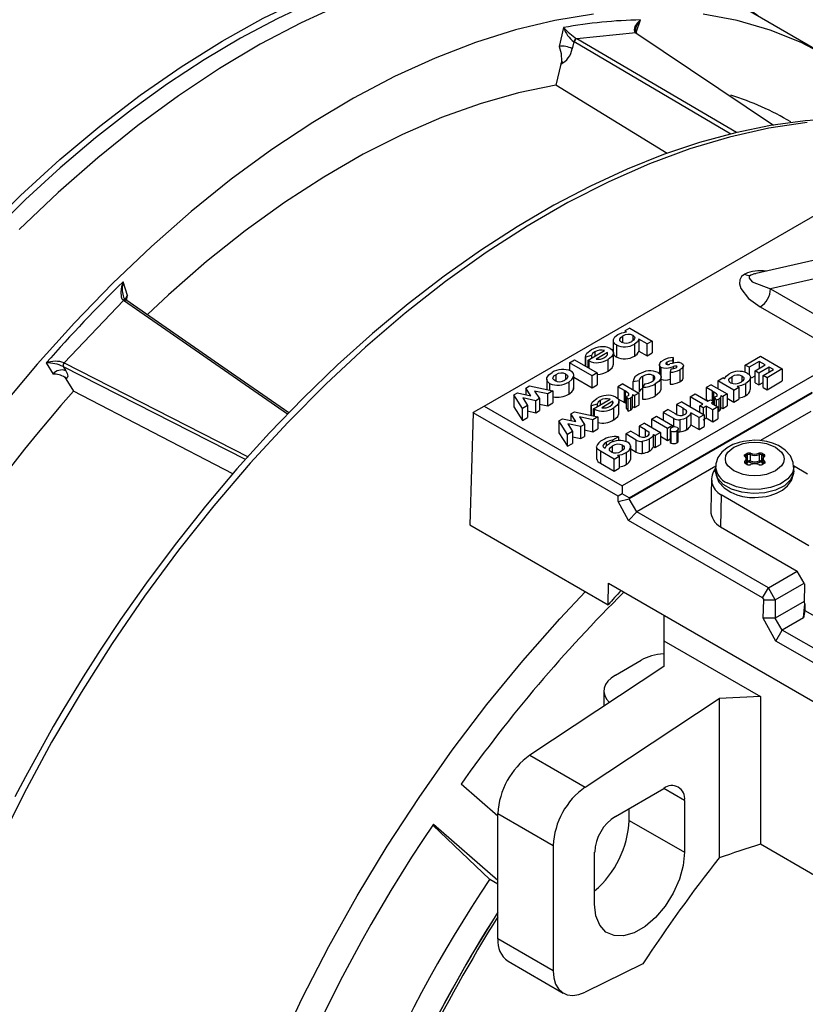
# Model space of a CAD drawing. Header units: inches. Extents: x 0 to 44, y 0 to 34.
# Tile 14 of 19: x 29.4 to 32.6, y 26.3 to 30.3. Entities that reach past the tile are written whole.
import ezdxf

# ---------------------------------------------------------------- set-up
doc = ezdxf.new("R2010")
doc.units = ezdxf.units.IN
doc.header["$LTSCALE"] = 4
doc.header["$MEASUREMENT"] = 0

msp = doc.modelspace()

# ---------------------------------------------------------------- linework, layer by layer
for p, q in [((32.6523, 30.132), (32.2765, 30.349)), ((31.8822, 30.2263), (31.9005, 30.2775)), ((31.2702, 28.7218), (33.8676, 30.2212)), ((31.5904, 30.2468), (31.5725, 30.1709)), ((31.8815, 30.2251), (31.6433, 30.2015)), ((31.8809, 30.2255), (31.8815, 30.2251)), ((31.8815, 30.2251), (32.436, 29.8536)), ((31.8817, 30.2249), (31.8817, 30.2251)), ((31.8842, 30.2243), (31.8837, 30.2246)), ((31.6319, 30.1895), (31.6253, 30.1614)), ((31.6327, 30.189), (31.6319, 30.1895)), ((32.2642, 29.8179), (31.6327, 30.189)), ((31.6433, 30.2015), (31.6427, 30.2019)), ((32.2865, 29.8237), (31.6433, 30.2015)), ((31.582, 30.1098), (31.5794, 30.0988)), ((31.5814, 30.11), (31.586, 30.1083)), ((31.5794, 30.0988), (31.5595, 30.0144)), ((32.0076, 29.7397), (31.5595, 30.0144)), ((32.7694, 29.3488), (32.3541, 29.2528)), ((32.3647, 29.2549), (32.355, 29.2529)), ((32.7374, 29.2664), (32.4241, 29.1939)), ((29.8348, 29.1677), (29.817, 29.223)), ((32.4241, 29.1939), (32.6852, 29.0432)), ((29.8271, 29.15), (29.8264, 29.1505)), ((29.8307, 29.1477), (29.8348, 29.1677)), ((29.8178, 29.1476), (29.5796, 28.8962)), ((29.8172, 29.1481), (29.8178, 29.1476)), ((30.479, 28.6889), (29.8178, 29.1476)), ((32.3824, 29.1216), (32.6549, 28.9643)), ((31.8569, 29.0364), (31.8365, 29.0246)), ((31.8569, 29.0364), (31.9475, 28.984)), ((31.8278, 29.0039), (31.8278, 28.9777)), ((31.8365, 29.0246), (31.8435, 29.0205)), ((31.8701, 28.9859), (31.8701, 29.0065)), ((31.9271, 28.9722), (31.8935, 28.9916)), ((31.8935, 28.9916), (31.8935, 28.9434)), ((31.7907, 28.9859), (31.7907, 28.9376)), ((31.8029, 28.9681), (31.8029, 28.9198)), ((31.8758, 28.9714), (31.8758, 28.9232)), ((31.9475, 28.984), (31.9271, 28.9722)), ((31.9271, 28.924), (31.9271, 28.9722)), ((31.9475, 28.984), (31.9475, 28.9358)), ((31.7027, 28.9252), (31.6789, 28.9188)), ((31.6789, 28.9216), (31.6789, 28.8829)), ((31.6789, 28.8829), (31.6789, 28.9188)), ((31.6888, 28.9066), (31.7556, 28.9452)), ((31.7027, 28.9252), (31.7027, 28.9146)), ((31.716, 28.9406), (31.716, 28.9223)), ((31.7669, 28.9373), (31.7216, 28.9111)), ((31.7669, 28.9282), (31.7669, 28.9373)), ((31.7909, 28.888), (31.7909, 28.9362)), ((31.8935, 28.9434), (31.9271, 28.924)), ((31.9271, 28.924), (31.9475, 28.9358)), ((32.03, 28.904), (32.0315, 28.9172)), ((32.0315, 28.9172), (32.0315, 28.8944)), ((32.3218, 28.8872), (32.383, 28.9226)), ((32.383, 28.9226), (32.4714, 28.8715)), ((29.5069, 28.8956), (29.5344, 28.8506)), ((29.5751, 28.8812), (29.5853, 28.8645)), ((29.5751, 28.8812), (29.576, 28.8807)), ((30.3091, 28.5062), (29.576, 28.8807)), ((29.5796, 28.8962), (29.5789, 28.8966)), ((29.5796, 28.8962), (30.32, 28.5182)), ((31.6146, 28.8965), (31.635, 28.9083)), ((31.6146, 28.8965), (31.6146, 28.8651)), ((31.7052, 28.8442), (31.6146, 28.8965)), ((31.635, 28.9083), (31.7256, 28.8559)), ((31.6917, 28.9048), (31.6888, 28.9066)), ((31.6888, 28.8772), (31.6888, 28.9066)), ((31.6917, 28.9048), (31.6917, 28.8755)), ((31.7698, 28.862), (31.7698, 28.9102)), ((31.9764, 28.891), (31.9764, 28.8534)), ((31.9826, 28.8787), (31.9826, 28.8396)), ((32.0067, 28.8984), (32.0067, 28.8904)), ((32.0284, 28.8939), (32.0189, 28.8915)), ((32.022, 28.8719), (32.0198, 28.8586)), ((32.0233, 28.8788), (32.0336, 28.8814)), ((32.03, 28.904), (32.03, 28.8941)), ((32.0336, 28.8731), (32.0336, 28.8814)), ((32.0462, 28.8788), (32.0462, 28.8826)), ((32.0725, 28.8345), (32.0725, 28.8827)), ((32.3377, 28.8781), (32.3218, 28.8872)), ((32.3218, 28.8583), (32.3218, 28.8872)), ((32.3785, 28.9016), (32.3377, 28.8781)), ((32.3377, 28.8781), (32.3377, 28.8483)), ((32.3615, 28.8644), (32.4023, 28.8879)), ((32.4182, 28.8787), (32.3774, 28.8552)), ((32.4023, 28.8879), (32.3785, 28.9016)), ((32.3785, 28.9016), (32.3785, 28.8742)), ((32.4352, 28.8689), (32.4182, 28.8787)), ((32.4182, 28.8591), (32.4182, 28.8787)), ((29.5855, 28.8368), (29.5811, 28.8381)), ((29.5824, 28.8377), (29.5858, 28.8321)), ((31.5587, 28.8485), (31.5587, 28.8249)), ((31.6001, 28.8299), (31.6001, 28.8507)), ((31.631, 28.8401), (31.631, 28.7919)), ((31.6317, 28.8003), (31.6317, 28.8485)), ((31.6317, 28.8384), (31.7052, 28.7959)), ((31.7256, 28.8559), (31.7052, 28.8442)), ((31.7052, 28.7959), (31.7052, 28.8442)), ((31.7256, 28.8559), (31.7256, 28.8077)), ((32.5998, 28.8465), (31.827, 28.4004)), ((31.9086, 28.8418), (31.9086, 28.7983)), ((31.9514, 28.8452), (31.9514, 28.8241)), ((31.9835, 28.7912), (31.9835, 28.8394)), ((32.0198, 28.8586), (32.0198, 28.8103)), ((32.0582, 28.868), (32.0582, 28.8197)), ((32.2115, 28.8235), (32.2319, 28.8353)), ((32.2389, 28.8312), (32.2319, 28.8353)), ((32.2677, 28.8403), (32.2677, 28.8162)), ((32.3096, 28.8221), (32.3096, 28.8428)), ((32.3427, 28.7884), (32.3427, 28.8367)), ((32.347, 28.8352), (32.3615, 28.8436)), ((32.3774, 28.8552), (32.3615, 28.8644)), ((32.3615, 28.8161), (32.3615, 28.8644)), ((32.3774, 28.8552), (32.3774, 28.807)), ((32.3944, 28.8454), (32.4352, 28.8689)), ((32.3944, 28.7972), (32.3944, 28.8454)), ((32.4102, 28.8362), (32.3944, 28.8454)), ((32.4714, 28.8715), (32.4102, 28.8362)), ((32.4102, 28.8362), (32.4102, 28.788)), ((32.4714, 28.8715), (32.4714, 28.8233)), ((29.5858, 28.8321), (29.6165, 28.782)), ((31.4383, 28.7947), (31.4531, 28.8033)), ((31.4584, 28.7638), (31.4383, 28.7947)), ((31.4383, 28.7947), (31.4383, 28.7682)), ((31.4531, 28.8033), (31.5474, 28.7831)), ((31.5227, 28.8301), (31.5227, 28.7884)), ((31.5343, 28.8128), (31.5343, 28.7859)), ((31.6112, 28.8187), (31.6112, 28.7704)), ((31.631, 28.7919), (31.6315, 28.8003)), ((31.7052, 28.7959), (31.7256, 28.8077)), ((31.8294, 28.8117), (31.809, 28.8)), ((31.8352, 28.7849), (31.809, 28.8)), ((31.809, 28.8), (31.809, 28.7517)), ((31.8294, 28.8117), (31.894, 28.7744)), ((31.8701, 28.8215), (31.8944, 28.8257)), ((31.8701, 28.7882), (31.8701, 28.8215)), ((31.8944, 28.8257), (31.8944, 28.7775)), ((31.9181, 28.8119), (31.9085, 28.798)), ((31.9085, 28.798), (31.9085, 28.7498)), ((31.9599, 28.8112), (31.9599, 28.763)), ((32.185, 28.8082), (32.1646, 28.7964)), ((32.1907, 28.7814), (32.1646, 28.7964)), ((32.1646, 28.7964), (32.1646, 28.7482)), ((32.185, 28.8082), (32.2496, 28.7709)), ((32.2761, 28.7862), (32.2115, 28.8235)), ((32.2115, 28.8235), (32.2115, 28.7929)), ((32.2761, 28.7862), (32.2965, 28.798)), ((32.2892, 28.8022), (32.2965, 28.798)), ((32.2965, 28.798), (32.2965, 28.7498)), ((32.324, 28.7644), (32.324, 28.8126)), ((32.3615, 28.8161), (32.3774, 28.807)), ((32.3774, 28.807), (32.3944, 28.8168)), ((32.3944, 28.7972), (32.4102, 28.788)), ((32.4102, 28.788), (32.4714, 28.8233)), ((30.2581, 28.4486), (29.6165, 28.782)), ((31.3904, 28.7671), (31.4048, 28.7754)), ((31.3904, 28.7671), (31.3904, 28.7188)), ((31.425, 28.7125), (31.3904, 28.7671)), ((31.4048, 28.7754), (31.4584, 28.7638)), ((31.479, 28.7437), (31.4261, 28.755)), ((31.4261, 28.755), (31.4455, 28.7243)), ((31.5269, 28.7713), (31.4733, 28.7827)), ((31.4733, 28.7827), (31.4934, 28.7519)), ((31.5474, 28.7831), (31.5269, 28.7713)), ((31.5269, 28.7231), (31.5269, 28.7713)), ((31.5474, 28.7831), (31.5474, 28.7349)), ((31.8352, 28.7849), (31.8384, 28.7831)), ((31.8352, 28.7366), (31.8352, 28.7849)), ((31.8384, 28.7831), (31.8384, 28.7349)), ((31.8504, 28.7636), (31.8432, 28.7612)), ((31.8505, 28.7499), (31.8432, 28.7612)), ((31.8432, 28.7129), (31.8432, 28.7612)), ((31.86, 28.7535), (31.8505, 28.7499)), ((31.8548, 28.3521), (32.5916, 28.7775)), ((32.5915, 28.7742), (31.8548, 28.3489)), ((31.86, 28.7535), (31.86, 28.7053)), ((31.8679, 28.7686), (31.8759, 28.764)), ((31.8685, 28.7148), (31.8685, 28.763)), ((31.894, 28.7744), (31.8759, 28.764)), ((31.8759, 28.764), (31.8759, 28.7158)), ((31.894, 28.7744), (31.894, 28.7262)), ((32.1007, 28.7596), (32.121, 28.7713)), ((32.1516, 28.7301), (32.1007, 28.7596)), ((32.1007, 28.7596), (32.1007, 28.7198)), ((32.121, 28.7713), (32.172, 28.7419)), ((32.1907, 28.7814), (32.1939, 28.7796)), ((32.1907, 28.7429), (32.1907, 28.7814)), ((32.1939, 28.7796), (32.1939, 28.741)), ((32.2059, 28.7601), (32.1988, 28.7577)), ((32.206, 28.7463), (32.1988, 28.7577)), ((32.1988, 28.7265), (32.1988, 28.7577)), ((32.2235, 28.7651), (32.2314, 28.7605)), ((32.224, 28.7113), (32.224, 28.7595)), ((32.2496, 28.7709), (32.2314, 28.7605)), ((32.2314, 28.7605), (32.2314, 28.7122)), ((32.2496, 28.7709), (32.2496, 28.7227)), ((32.2496, 28.7533), (32.2761, 28.738)), ((32.2761, 28.738), (32.2761, 28.7862)), ((31.2281, 28.6975), (31.2702, 28.7218)), ((31.2702, 28.7218), (31.827, 28.4004)), ((31.3904, 28.7188), (31.425, 28.6643)), ((31.4455, 28.7243), (31.425, 28.7125)), ((31.4455, 28.7243), (31.4455, 28.6761)), ((31.4934, 28.7519), (31.479, 28.7437)), ((31.479, 28.6954), (31.479, 28.7437)), ((31.4934, 28.7519), (31.4934, 28.7037)), ((31.4934, 28.7302), (31.5269, 28.7231)), ((31.5269, 28.7231), (31.5474, 28.7349)), ((31.7251, 28.7294), (31.7013, 28.7229)), ((31.7013, 28.7258), (31.7013, 28.6845)), ((31.7013, 28.6845), (31.7013, 28.7229)), ((31.7112, 28.7108), (31.778, 28.7493)), ((31.7251, 28.7294), (31.7251, 28.7188)), ((31.7384, 28.7448), (31.7384, 28.7265)), ((31.7893, 28.7415), (31.744, 28.7153)), ((31.7893, 28.7324), (31.7893, 28.7415)), ((31.7922, 28.6661), (31.7922, 28.7143)), ((31.809, 28.7517), (31.8352, 28.7366)), ((31.8133, 28.6922), (31.8133, 28.7404)), ((31.8352, 28.7366), (31.8384, 28.7349)), ((31.8384, 28.7349), (31.8432, 28.7319)), ((31.8505, 28.7016), (31.8505, 28.7499)), ((31.8679, 28.7203), (31.8759, 28.7158)), ((31.8759, 28.7158), (31.894, 28.7262)), ((32.0662, 28.7397), (32.0458, 28.7279)), ((32.0715, 28.713), (32.0458, 28.7279)), ((32.0458, 28.7279), (32.0458, 28.6889)), ((32.0662, 28.7397), (32.1569, 28.6873)), ((32.1392, 28.7229), (32.1516, 28.7301)), ((32.1528, 28.7151), (32.1392, 28.7229)), ((32.1392, 28.6975), (32.1392, 28.7229)), ((32.1652, 28.7223), (32.1528, 28.7151)), ((32.1528, 28.7151), (32.1528, 28.6897)), ((32.1646, 28.7482), (32.1738, 28.7429)), ((32.1913, 28.7072), (32.1652, 28.7223)), ((32.1652, 28.7223), (32.1652, 28.674)), ((32.172, 28.7419), (32.1822, 28.7478)), ((32.1822, 28.7478), (32.1958, 28.7399)), ((32.1958, 28.7399), (32.1856, 28.734)), ((32.1856, 28.734), (32.2117, 28.719)), ((32.2117, 28.719), (32.1913, 28.7072)), ((32.1958, 28.7282), (32.1958, 28.7399)), ((32.1958, 28.7302), (32.1988, 28.7284)), ((32.2155, 28.75), (32.206, 28.7463)), ((32.206, 28.7223), (32.206, 28.7463)), ((32.2117, 28.719), (32.2117, 28.6708)), ((32.2155, 28.75), (32.2155, 28.7018)), ((32.2235, 28.7168), (32.2314, 28.7122)), ((32.2314, 28.7122), (32.2496, 28.7227)), ((32.2761, 28.738), (32.2965, 28.7498)), ((31.2268, 28.6953), (31.2132, 28.2432)), ((31.2268, 28.6953), (31.2281, 28.6975)), ((31.8102, 28.3585), (31.2268, 28.6953)), ((31.425, 28.6643), (31.425, 28.7125)), ((31.425, 28.6643), (31.4455, 28.6761)), ((31.4455, 28.7026), (31.479, 28.6954)), ((31.479, 28.6954), (31.4934, 28.7037)), ((31.6191, 28.6903), (31.6339, 28.6989)), ((31.6392, 28.6595), (31.6191, 28.6903)), ((31.6191, 28.6903), (31.6191, 28.6638)), ((31.6339, 28.6989), (31.7282, 28.6787)), ((31.7077, 28.6669), (31.6541, 28.6784)), ((31.6541, 28.6784), (31.6742, 28.6476)), ((31.7282, 28.6787), (31.7077, 28.6669)), ((31.7141, 28.709), (31.7112, 28.7108)), ((31.7112, 28.6824), (31.7112, 28.7108)), ((31.7141, 28.709), (31.7141, 28.6818)), ((31.7282, 28.6787), (31.7282, 28.6305)), ((31.8432, 28.7129), (31.8505, 28.7016)), ((31.8505, 28.7016), (31.86, 28.7053)), ((31.9445, 28.6694), (31.9649, 28.6812)), ((31.9649, 28.6812), (32.0295, 28.6439)), ((32.0118, 28.7083), (31.9914, 28.6965)), ((32.0338, 28.672), (31.9914, 28.6965)), ((31.9914, 28.6965), (31.9914, 28.6659)), ((32.0118, 28.7083), (32.0399, 28.6921)), ((32.0715, 28.713), (32.0838, 28.7049)), ((32.0715, 28.6878), (32.0715, 28.713)), ((32.0838, 28.7049), (32.0838, 28.6925)), ((32.086, 28.6752), (32.086, 28.627)), ((32.1365, 28.6756), (32.1034, 28.6946)), ((32.1034, 28.6946), (32.1034, 28.6464)), ((32.1569, 28.6873), (32.1365, 28.6756)), ((32.1365, 28.6273), (32.1365, 28.6756)), ((32.1528, 28.6668), (32.1652, 28.674)), ((32.1569, 28.6873), (32.1569, 28.6391)), ((32.1652, 28.674), (32.1913, 28.659)), ((32.1913, 28.659), (32.1913, 28.7072)), ((32.5868, 28.7008), (32.3829, 28.5831)), ((31.5712, 28.6627), (31.5856, 28.671)), ((31.5712, 28.6627), (31.5712, 28.6145)), ((31.6058, 28.6081), (31.5712, 28.6627)), ((31.5856, 28.671), (31.6392, 28.6595)), ((31.6599, 28.6393), (31.6069, 28.6507)), ((31.6069, 28.6507), (31.6264, 28.6199)), ((31.6742, 28.6476), (31.6599, 28.6393)), ((31.6599, 28.5911), (31.6599, 28.6393)), ((31.6742, 28.6476), (31.6742, 28.5993)), ((31.7077, 28.6187), (31.7077, 28.6669)), ((31.9157, 28.6528), (31.8953, 28.641)), ((31.921, 28.6262), (31.8953, 28.641)), ((31.8953, 28.641), (31.8953, 28.602)), ((31.9157, 28.6528), (31.9803, 28.6155)), ((31.9445, 28.6694), (31.9445, 28.6362)), ((32.0091, 28.6321), (31.9445, 28.6694)), ((32.0295, 28.6439), (32.0091, 28.6321)), ((32.0295, 28.6439), (32.0295, 28.6354)), ((32.0338, 28.6375), (32.0338, 28.672)), ((32.058, 28.6667), (32.058, 28.6184)), ((32.1034, 28.6464), (32.1365, 28.6273)), ((32.1365, 28.6273), (32.1569, 28.6391)), ((32.1913, 28.659), (32.2117, 28.6708)), ((31.5712, 28.6145), (31.6058, 28.5599)), ((31.6264, 28.6199), (31.6058, 28.6081)), ((31.6058, 28.5599), (31.6058, 28.6081)), ((31.6264, 28.6199), (31.6264, 28.5717)), ((31.6264, 28.5983), (31.6599, 28.5911)), ((31.6599, 28.5911), (31.6742, 28.5993)), ((31.6742, 28.6258), (31.7077, 28.6187)), ((31.7077, 28.6187), (31.7282, 28.6305)), ((31.8111, 28.5976), (31.7878, 28.5842)), ((31.8111, 28.5976), (31.8111, 28.5827)), ((31.8613, 28.6214), (31.8409, 28.6096)), ((31.8833, 28.5852), (31.8409, 28.6096)), ((31.8409, 28.6096), (31.8409, 28.5794)), ((31.8613, 28.6214), (31.8894, 28.6052)), ((31.921, 28.6262), (31.9331, 28.6181)), ((31.921, 28.6007), (31.921, 28.6262)), ((31.9331, 28.6181), (31.9331, 28.6054)), ((31.9531, 28.6077), (31.9599, 28.6037)), ((31.9531, 28.5595), (31.9531, 28.6077)), ((31.9803, 28.6155), (31.9599, 28.6037)), ((31.9599, 28.6037), (31.9599, 28.5555)), ((31.9803, 28.6155), (31.9803, 28.5673)), ((31.9803, 28.6005), (32.0091, 28.5839)), ((32.0091, 28.5839), (32.0091, 28.6321)), ((32.0192, 28.6276), (32.0192, 28.5794)), ((32.0232, 28.5731), (32.0232, 28.6214)), ((32.0465, 28.6223), (32.0465, 28.5741)), ((32.0522, 28.5812), (32.0522, 28.6294)), ((31.6058, 28.5599), (31.6264, 28.5717)), ((31.7234, 28.5569), (31.7234, 28.5087)), ((31.7627, 28.5613), (31.7627, 28.5762)), ((31.7863, 28.561), (31.7863, 28.5377)), ((31.7878, 28.5842), (31.7878, 28.5773)), ((31.8282, 28.5442), (31.8282, 28.5641)), ((31.8606, 28.5547), (31.8606, 28.5065)), ((31.8607, 28.5138), (31.8607, 28.5621)), ((31.8833, 28.5369), (31.8833, 28.5852)), ((31.9074, 28.5798), (31.9074, 28.5316)), ((31.9357, 28.5884), (31.9357, 28.5402)), ((31.9531, 28.5595), (31.9599, 28.5555)), ((31.9599, 28.5555), (31.9803, 28.5673)), ((32.0091, 28.5839), (32.0192, 28.5898)), ((31.794, 28.508), (31.7389, 28.5398)), ((31.7389, 28.5398), (31.7389, 28.4915)), ((31.794, 28.508), (31.8144, 28.5197)), ((31.8072, 28.5239), (31.8144, 28.5197)), ((31.8144, 28.5197), (31.8144, 28.4715)), ((31.8422, 28.5345), (31.8422, 28.4862)), ((31.8607, 28.55), (31.8833, 28.5369)), ((32.322, 28.527), (32.3286, 28.5309)), ((32.323, 28.5183), (32.3225, 28.5192)), ((32.3225, 28.519), (32.3225, 28.5192)), ((32.3248, 28.5222), (32.3314, 28.526)), ((32.3248, 28.5161), (32.3248, 28.5222)), ((32.3314, 28.5003), (32.3314, 28.526)), ((32.3414, 28.5266), (32.3414, 28.5009)), ((32.3788, 28.5009), (32.3788, 28.5266)), ((32.3888, 28.526), (32.3954, 28.5222)), ((32.3888, 28.5003), (32.3888, 28.526)), ((32.3916, 28.5309), (32.3982, 28.527)), ((32.3954, 28.5161), (32.3954, 28.5222)), ((32.3977, 28.5192), (32.3972, 28.5183)), ((32.3977, 28.5192), (32.3977, 28.519)), ((31.7389, 28.4915), (31.794, 28.4597)), ((31.794, 28.4597), (31.794, 28.508)), ((32.2039, 28.4797), (31.8854, 28.2959)), ((32.2026, 28.4767), (32.2026, 28.4606)), ((32.3286, 28.4869), (32.322, 28.4907)), ((32.3238, 28.4948), (32.3238, 28.491)), ((32.3306, 28.4871), (32.3239, 28.4909)), ((32.3295, 28.5056), (32.3291, 28.5072)), ((32.3295, 28.4877), (32.3295, 28.5056)), ((32.3314, 28.5003), (32.3295, 28.4992)), ((32.3342, 28.4955), (32.3295, 28.4928)), ((32.3907, 28.4928), (32.386, 28.4955)), ((32.3907, 28.4992), (32.3888, 28.5003)), ((32.3962, 28.4909), (32.3896, 28.4871)), ((32.3911, 28.5072), (32.3907, 28.5056)), ((32.3907, 28.5056), (32.3907, 28.4877)), ((32.3982, 28.4907), (32.3916, 28.4869)), ((32.3964, 28.491), (32.3964, 28.4948)), ((32.3977, 28.4923), (32.3977, 28.4921)), ((32.5727, 28.4481), (32.5161, 28.4808)), ((32.5176, 28.4606), (32.5176, 28.4767)), ((31.794, 28.4597), (31.8144, 28.4715)), ((31.827, 28.4004), (31.827, 28.3682)), ((32.1857, 28.4297), (32.1829, 28.3012)), ((31.8096, 28.3381), (31.8102, 28.3585)), ((31.827, 28.3682), (31.8102, 28.3585)), ((31.8548, 28.3521), (31.827, 28.3682)), ((32.2245, 28.3652), (32.2224, 28.2355)), ((32.2245, 28.3652), (32.5782, 28.161)), ((31.8096, 28.3381), (31.8548, 28.3489)), ((31.8524, 28.261), (31.8096, 28.3381)), ((31.8548, 28.3521), (31.8548, 28.3489)), ((31.8854, 28.2959), (31.8548, 28.3489)), ((31.8524, 28.261), (31.8854, 28.2959)), ((32.4154, 27.99), (31.8854, 28.2959)), ((31.2132, 28.2432), (31.77, 27.9218)), ((32.392, 27.9495), (31.8524, 28.261)), ((32.2224, 28.2355), (32.5316, 28.0571)), ((32.4154, 27.99), (32.5316, 28.0571)), ((32.5589, 28.0086), (32.5316, 28.0571)), ((31.77, 27.9218), (31.7713, 28.0082)), ((31.7713, 28.0082), (33.5848, 26.9612)), ((32.4432, 27.9417), (32.5589, 28.0086)), ((32.5589, 28.0086), (32.561, 28.0049)), ((32.561, 28.0049), (32.5594, 27.9312)), ((32.392, 27.9495), (32.4154, 27.99)), ((32.4432, 27.9417), (32.4154, 27.99)), ((32.392, 27.9495), (32.3963, 27.9417)), ((32.394, 27.8678), (32.3963, 27.9417)), ((32.3963, 27.9417), (32.4432, 27.9417)), ((32.4432, 27.9417), (32.4432, 27.8678)), ((32.5594, 27.9349), (32.4432, 27.8678)), ((32.556, 27.8686), (32.5623, 27.926)), ((32.5594, 27.9312), (32.5623, 27.926)), ((32.5623, 27.926), (32.5622, 27.8987)), ((32.5622, 27.8987), (32.556, 27.8686)), ((32.5622, 27.8987), (33.085, 27.5969)), ((31.994, 27.8796), (31.994, 27.7767)), ((32.4455, 27.7754), (32.394, 27.8678)), ((32.4432, 27.8678), (32.394, 27.8678)), ((32.4711, 27.8196), (32.4432, 27.8678)), ((32.556, 27.8686), (32.4711, 27.8196)), ((32.4455, 27.7754), (32.4711, 27.8196)), ((33.6242, 27.1539), (32.4711, 27.8196)), ((31.994, 27.7767), (32.3838, 27.5517)), ((31.994, 27.7767), (31.994, 27.6731)), ((33.5881, 27.1158), (32.4455, 27.7754)), ((31.7991, 27.6384), (31.9032, 27.6985)), ((31.994, 27.6731), (31.4548, 27.3157)), ((31.753, 27.575), (31.7521, 27.5128)), ((31.6775, 27.1872), (32.2167, 27.5446)), ((32.3838, 27.5517), (32.2167, 27.5446)), ((32.2167, 27.5446), (32.2167, 26.9022)), ((32.3838, 27.5517), (32.3838, 26.9577)), ((31.4548, 27.3157), (31.6775, 27.1872)), ((31.3259, 27.0705), (31.1775, 27.1995)), ((31.7991, 27.0695), (31.994, 27.182)), ((32.0775, 27.1338), (31.994, 27.182)), ((32.0775, 27.1338), (32.0775, 26.9249)), ((31.8548, 27.0534), (31.8548, 27.1017)), ((31.3259, 27.081), (31.5486, 26.9524)), ((31.3259, 26.5759), (31.3259, 27.081)), ((31.8548, 27.0534), (32.0775, 26.9249)), ((31.0635, 27.0343), (31.2928, 26.8153)), ((31.0664, 27.0386), (31.3259, 26.8129)), ((31.5486, 26.9524), (31.5486, 26.4473)), ((32.6109, 26.8265), (32.3838, 26.9577)), ((31.7156, 26.7159), (31.7156, 26.9249)), ((31.3259, 26.7966), (31.2928, 26.8153)), ((31.5486, 26.4473), (31.3259, 26.5759)), ((31.3667, 26.4857), (31.5894, 26.3572)), ((31.9102, 26.4758), (31.6775, 26.3614))]:
    msp.add_line(p, q)
at = {"flags": 128}
for points in [[(29.2468, 29.4172), (29.4026, 29.5708), (29.5614, 29.7153), (29.7226, 29.8501), (29.8857, 29.9748), (30.0501, 30.0889), (30.2152, 30.192), (30.3804, 30.2838), (30.5451, 30.3639), (30.7088, 30.432), (30.8707, 30.4879), (31.0305, 30.5314), (31.1874, 30.5623), (31.341, 30.5806), (31.4907, 30.5861)], [(32.3732, 30.2932), (32.3277, 30.3271), (32.2181, 30.3936), (32.1008, 30.4502), (31.9759, 30.4964), (31.8434, 30.5313), (31.7035, 30.5545), (31.5733, 30.5646), (31.4394, 30.5645), (31.3024, 30.5542), (31.1626, 30.5336), (31.0205, 30.5031), (30.8765, 30.4625), (30.731, 30.4121), (30.5844, 30.352), (30.4372, 30.2824), (30.2897, 30.2037), (30.1424, 30.116), (29.9958, 30.0196), (29.8501, 29.9148), (29.7058, 29.8019), (29.5635, 29.6815), (29.4234, 29.5538), (29.2861, 29.4193)], [(32.2765, 30.349), (32.172, 30.4032), (32.0462, 30.4537), (31.9143, 30.4917), (31.7767, 30.5172), (31.6339, 30.5299), (31.4864, 30.53), (31.3348, 30.5173), (31.1795, 30.4919), (31.0212, 30.4539), (30.8605, 30.4035), (30.6978, 30.3408), (30.5338, 30.266), (30.3691, 30.1795), (30.2042, 30.0814), (30.0398, 29.9723), (29.8764, 29.8524), (29.7146, 29.7222), (29.555, 29.5822), (29.3982, 29.4328)], [(31.7106, 30.3003), (31.5553, 30.275), (31.3971, 30.237), (31.2363, 30.1865), (31.0736, 30.1238), (30.9096, 30.0491), (30.7449, 29.9625), (30.58, 29.8645), (30.4156, 29.7553), (30.2522, 29.6354), (30.0904, 29.5052), (29.9308, 29.3652), (29.774, 29.2158), (29.6205, 29.0576), (29.4709, 28.8912), (29.3257, 28.7172)], [(32.9795, 29.8653), (32.8839, 29.962), (32.7792, 30.0486), (32.667, 30.1234), (32.5478, 30.1862), (32.4221, 30.2367), (32.2901, 30.2748), (32.1525, 30.3002)], [(31.9005, 30.2775), (31.8872, 30.2647), (31.8779, 30.2509), (31.8747, 30.2369), (31.8764, 30.2306), (31.8809, 30.2255)], [(31.8837, 30.2246), (31.8837, 30.2246), (31.8824, 30.2252), (31.8809, 30.2255)], [(31.8853, 30.2227), (31.8848, 30.2236), (31.8839, 30.2244)], [(31.5725, 30.1709), (31.5802, 30.1428), (31.5814, 30.11)], [(31.5794, 30.0988), (31.581, 30.1021), (31.586, 30.1083)], [(31.5595, 30.0144), (31.4085, 29.9835), (31.2548, 29.94), (31.0989, 29.8842), (30.9414, 29.8161), (30.783, 29.7361), (30.6243, 29.6445), (30.466, 29.5416), (30.3085, 29.4279), (30.1526, 29.3038), (29.9988, 29.1697), (29.9141, 29.0907)], [(32.5716, 29.8641), (32.417, 29.8411), (32.2593, 29.8057), (32.0989, 29.7579), (31.9366, 29.6978), (31.7728, 29.6258), (31.6081, 29.542), (31.4432, 29.4468), (31.2785, 29.3405), (31.1147, 29.2234), (30.9524, 29.096), (30.7921, 28.9587), (30.6343, 28.812), (30.4797, 28.6564), (30.3287, 28.4925), (30.182, 28.3208), (30.04, 28.1419), (29.9031, 27.9565), (29.772, 27.7653), (29.6471, 27.5688), (29.5287, 27.3678), (29.4174, 27.163), (29.3135, 26.9551)], [(32.7006, 29.8799), (32.5639, 29.871), (32.4243, 29.852), (32.2823, 29.8228), (32.1384, 29.7837), (31.9928, 29.7347), (31.8461, 29.6761), (31.6986, 29.6079), (31.5509, 29.5306), (31.4031, 29.4442), (31.2559, 29.349), (31.1096, 29.2455), (30.9647, 29.1338), (30.8214, 29.0144), (30.6804, 28.8876), (30.542, 28.7541), (30.4067, 28.6141), (30.2751, 28.4686), (30.1477, 28.3183), (30.0256, 28.1646), (29.9103, 28.0102), (29.8063, 27.8623), (29.7239, 27.7388), (29.6558, 27.6318), (29.5736, 27.4968), (29.5352, 27.4311)], [(32.3203, 29.2539), (32.3072, 29.2434), (32.2998, 29.2302), (32.2983, 29.2138), (32.3039, 29.1951), (32.3346, 29.1559), (32.3824, 29.1216)], [(32.3442, 29.2488), (32.3407, 29.2463), (32.3384, 29.2435), (32.3375, 29.2372), (32.3503, 29.2227), (32.4241, 29.1939)], [(32.355, 29.2529), (32.3492, 29.2511), (32.3442, 29.2488)], [(29.817, 29.223), (29.8101, 29.2028), (29.8068, 29.1821), (29.8085, 29.1624), (29.8119, 29.1541), (29.8172, 29.1481)], [(30.4842, 28.6943), (30.2001, 28.8914), (29.8271, 29.15)], [(31.8029, 28.9681), (31.7995, 28.9703), (31.7966, 28.9727), (31.7924, 28.978), (31.7908, 28.9836), (31.7912, 28.9897), (31.7974, 29.0009), (31.8095, 29.0103)], [(31.8095, 29.0103), (31.8251, 29.017), (31.8435, 29.0205)], [(31.8236, 28.9797), (31.8199, 28.9823), (31.8175, 28.9854), (31.8166, 28.9886), (31.8169, 28.9921), (31.8207, 28.9985), (31.8278, 29.0039)], [(31.8701, 29.0065), (31.8738, 29.0038), (31.8762, 29.0007), (31.8771, 28.9976), (31.8766, 28.994), (31.8725, 28.9877), (31.8652, 28.9823)], [(31.8935, 28.9916), (31.8876, 28.9806), (31.8758, 28.9714)], [(31.7784, 28.9542), (31.785, 28.9494), (31.7893, 28.9437), (31.7908, 28.9379), (31.7901, 28.9315), (31.7828, 28.9199), (31.7698, 28.9102)], [(31.6789, 28.9188), (31.68, 28.927), (31.6847, 28.9349), (31.7019, 28.9482)], [(31.716, 28.9406), (31.707, 28.9336), (31.7027, 28.9252)], [(31.7552, 28.9175), (31.7623, 28.9225), (31.767, 28.9284)], [(31.7698, 28.862), (31.7861, 28.8755), (31.7907, 28.8861), (31.7904, 28.888)], [(31.9826, 28.8787), (31.9785, 28.8819), (31.9763, 28.8857), (31.9761, 28.8896), (31.9774, 28.8937), (31.9834, 28.9009), (31.9922, 28.907)], [(32.0067, 28.8984), (32.0042, 28.8967), (32.0024, 28.8947), (32.0016, 28.8925), (32.0019, 28.8915), (32.003, 28.8905)], [(32.03, 28.904), (32.0176, 28.9023), (32.0067, 28.8984)], [(32.0428, 28.8761), (32.0467, 28.8792), (32.0472, 28.8802), (32.0473, 28.881), (32.047, 28.8819), (32.0462, 28.8826)], [(32.0672, 28.894), (32.0709, 28.891), (32.0727, 28.8876), (32.0728, 28.8839), (32.0716, 28.8803), (32.0663, 28.8736), (32.0582, 28.868)], [(29.5853, 28.8645), (29.5913, 28.8526), (29.5934, 28.843), (29.5916, 28.8361), (29.5858, 28.8321)], [(29.5858, 28.8321), (29.5853, 28.8339), (29.5855, 28.8368)], [(31.5343, 28.8128), (31.5279, 28.8177), (31.524, 28.8235), (31.5227, 28.8297), (31.5236, 28.8358), (31.5312, 28.8474), (31.5443, 28.8572)], [(31.5547, 28.8245), (31.5511, 28.8272), (31.5486, 28.8302), (31.5476, 28.8334), (31.5479, 28.8369), (31.5516, 28.8432), (31.5587, 28.8485)], [(31.6001, 28.8507), (31.6037, 28.8481), (31.6061, 28.8451), (31.6071, 28.8419), (31.6068, 28.8385), (31.6031, 28.8322), (31.596, 28.8269)], [(31.6112, 28.8187), (31.6241, 28.8285), (31.631, 28.8401)], [(31.9451, 28.8196), (31.9529, 28.8252), (31.9576, 28.8319), (31.9583, 28.8356), (31.9576, 28.839), (31.9552, 28.8424), (31.9514, 28.8452)], [(31.9718, 28.8569), (31.9785, 28.8518), (31.9823, 28.8458), (31.9835, 28.8396), (31.9821, 28.8331), (31.9737, 28.8212), (31.9599, 28.8112)], [(32.0582, 28.8197), (32.0689, 28.8281), (32.0724, 28.8342), (32.0725, 28.8345)], [(32.2389, 28.8312), (32.2449, 28.8419), (32.2565, 28.8508)], [(32.2632, 28.8159), (32.2595, 28.8186), (32.257, 28.8217), (32.256, 28.8249), (32.2564, 28.8285), (32.2604, 28.8349), (32.2677, 28.8403)], [(32.3096, 28.8428), (32.3133, 28.8401), (32.3157, 28.8371), (32.3166, 28.8339), (32.3162, 28.8304), (32.3123, 28.8241), (32.3052, 28.8187)], [(32.3298, 28.8547), (32.3332, 28.8525), (32.3362, 28.8501), (32.3406, 28.8448), (32.3426, 28.8392), (32.3423, 28.8332), (32.3362, 28.822), (32.324, 28.8126)], [(31.9181, 28.8119), (31.9328, 28.8143), (31.9451, 28.8196)], [(32.2892, 28.8022), (32.3081, 28.8057), (32.324, 28.8126)], [(31.8008, 28.7584), (31.8074, 28.7535), (31.8117, 28.7479), (31.8132, 28.742), (31.8125, 28.7356), (31.8052, 28.7241), (31.7922, 28.7143)], [(31.8504, 28.7636), (31.852, 28.7648), (31.853, 28.766), (31.8538, 28.7688), (31.853, 28.7717), (31.8509, 28.7743), (31.8384, 28.7831)], [(31.8679, 28.7686), (31.8685, 28.7665), (31.8687, 28.7645), (31.8675, 28.7604), (31.8644, 28.7567), (31.86, 28.7535)], [(31.9599, 28.763), (31.9787, 28.7788), (31.9833, 28.7893), (31.983, 28.7912)], [(32.2059, 28.7601), (32.2075, 28.7613), (32.2086, 28.7625), (32.2093, 28.7653), (32.2086, 28.7682), (32.2065, 28.7707), (32.1939, 28.7796)], [(32.2235, 28.7651), (32.2241, 28.763), (32.2242, 28.761), (32.223, 28.7569), (32.22, 28.7532), (32.2155, 28.75)], [(31.7013, 28.7229), (31.7024, 28.7312), (31.7071, 28.739), (31.7243, 28.7523)], [(31.7384, 28.7448), (31.7294, 28.7378), (31.7251, 28.7294)], [(31.7776, 28.7217), (31.7847, 28.7267), (31.7894, 28.7326)], [(31.7922, 28.6661), (31.8085, 28.6797), (31.8131, 28.6902), (31.8128, 28.6922)], [(32.086, 28.6752), (32.0732, 28.6696), (32.058, 28.6667)], [(32.0778, 28.6875), (32.0805, 28.6893), (32.0829, 28.6912), (32.0859, 28.6956), (32.0862, 28.7004), (32.0838, 28.7049)], [(32.1034, 28.6946), (32.0972, 28.6842), (32.086, 28.6752)], [(32.0248, 28.6347), (32.0211, 28.6317), (32.0193, 28.6281), (32.0193, 28.6263), (32.0199, 28.6245), (32.0212, 28.6228), (32.0232, 28.6214)], [(32.0484, 28.6356), (32.0503, 28.6342), (32.0517, 28.6325), (32.0522, 28.6307), (32.0521, 28.6288), (32.0503, 28.6253), (32.0465, 28.6223)], [(31.9273, 28.6006), (31.9324, 28.6043), (31.9354, 28.6088), (31.9356, 28.6136), (31.9331, 28.6181)], [(31.9531, 28.6077), (31.9469, 28.5973), (31.9357, 28.5884)], [(31.7389, 28.5398), (31.7277, 28.5482), (31.7243, 28.5532), (31.7234, 28.5585)], [(31.7627, 28.5762), (31.7548, 28.5709), (31.7495, 28.5647), (31.7488, 28.561), (31.7493, 28.5593), (31.7504, 28.5578), (31.7579, 28.5524)], [(31.7579, 28.5524), (31.7636, 28.5629), (31.7753, 28.5717)], [(31.7816, 28.5374), (31.778, 28.54), (31.7756, 28.543), (31.7747, 28.5461), (31.7751, 28.5496), (31.7791, 28.5558), (31.7863, 28.561)], [(31.8282, 28.5641), (31.8317, 28.5615), (31.834, 28.5584), (31.8347, 28.5552), (31.8342, 28.5518), (31.83, 28.5456), (31.8229, 28.5403)], [(31.8422, 28.5345), (31.8543, 28.5437), (31.8606, 28.5547)], [(31.9357, 28.5884), (31.9228, 28.5828), (31.9074, 28.5798)], [(32.3601, 28.5843), (32.3144, 28.5799), (32.2976, 28.5759), (32.2718, 28.5666), (32.2487, 28.5539), (32.2281, 28.5367), (32.2123, 28.515), (32.2036, 28.489), (32.204, 28.4759)], [(32.2766, 28.4607), (32.2517, 28.4818), (32.2444, 28.495), (32.242, 28.5089), (32.2444, 28.5227), (32.2517, 28.5359), (32.2766, 28.5571), (32.3132, 28.5714), (32.3361, 28.5756), (32.3601, 28.577), (32.3841, 28.5756), (32.407, 28.5714), (32.4436, 28.5571)], [(32.4436, 28.5571), (32.4685, 28.5359), (32.4758, 28.5227), (32.4782, 28.5089), (32.4758, 28.495), (32.4685, 28.4818), (32.4436, 28.4607), (32.407, 28.4463), (32.384, 28.4421), (32.3601, 28.4407), (32.3361, 28.4421), (32.3132, 28.4463), (32.2766, 28.4607)], [(32.5162, 28.4763), (32.5156, 28.4941), (32.5039, 28.5218), (32.4833, 28.545), (32.4565, 28.5627), (32.4324, 28.5728), (32.4096, 28.5791), (32.3806, 28.5834), (32.3601, 28.5843)], [(31.8072, 28.5239), (31.8262, 28.5275), (31.8422, 28.5345)], [(32.3205, 28.5184), (32.3189, 28.5205), (32.3186, 28.5229), (32.3196, 28.5251), (32.322, 28.527)], [(32.3288, 28.5084), (32.3278, 28.5124), (32.323, 28.5183)], [(32.3972, 28.5183), (32.3924, 28.5124), (32.3915, 28.5089)], [(32.5176, 28.4765), (32.5122, 28.4532), (32.4934, 28.4283), (32.4628, 28.4078), (32.4231, 28.3934), (32.3777, 28.3864), (32.3308, 28.3874), (32.2865, 28.3963), (32.2487, 28.4124)], [(32.3239, 28.4909), (32.3228, 28.4916), (32.3225, 28.4921)], [(32.3977, 28.4921), (32.3973, 28.4916), (32.3962, 28.4909)], [(32.3997, 28.4993), (32.4013, 28.4972), (32.4016, 28.4949), (32.4006, 28.4926), (32.3982, 28.4907)], [(32.5176, 28.4606), (32.5166, 28.4505), (32.5044, 28.4243), (32.4795, 28.4013), (32.4439, 28.3837), (32.4009, 28.3728), (32.3542, 28.3698), (32.3081, 28.3748), (32.2666, 28.3875), (32.2334, 28.4067), (32.2115, 28.4306), (32.2027, 28.4572), (32.2026, 28.4606)], [(32.204, 28.461), (32.2046, 28.4433), (32.2163, 28.4155), (32.2369, 28.3924), (32.2637, 28.3746), (32.2878, 28.3645), (32.3106, 28.3582), (32.3396, 28.354), (32.3601, 28.3531)], [(32.3601, 28.3531), (32.4058, 28.3575), (32.4226, 28.3615), (32.4484, 28.3707), (32.4715, 28.3835), (32.4921, 28.4006), (32.5079, 28.4223), (32.5166, 28.4483), (32.5162, 28.4615)], [(30.439, 26.1264), (30.5381, 26.337), (30.6449, 26.545), (30.7592, 26.7495), (30.8805, 26.9499), (31.0083, 27.1455), (31.1422, 27.3356), (31.2817, 27.5194), (31.4263, 27.6963), (31.5756, 27.8656), (31.6781, 27.9749)], [(29.5352, 27.4311), (29.4232, 27.2293), (29.3806, 27.1479)], [(32.0775, 26.9249), (32.0723, 26.8718), (32.0568, 26.8158), (32.032, 26.76), (31.9994, 26.7078), (31.9607, 26.6621), (31.9184, 26.6256), (31.8748, 26.6004), (31.8324, 26.588), (31.7938, 26.5891), (31.7611, 26.6036), (31.7364, 26.6308), (31.7209, 26.669), (31.7156, 26.7159)], [(31.5486, 26.4473), (31.551, 26.4188), (31.5582, 26.3941), (31.57, 26.3741), (31.5858, 26.3594), (31.6052, 26.3506), (31.6275, 26.348), (31.6519, 26.3516), (31.6775, 26.3614)]]:
    msp.add_lwpolyline(points, dxfattribs=at)
for centre, radius, start, end in [((31.9392, 28.3044), 1.9734, 91.1233, 100.1809), ((31.9513, 30.2252), 0.0729, 134.1523, 172.1283), ((31.7052, 30.2863), 0.1215, 199.0034, 232.867), ((31.7817, 30.4167), 0.2559, 221.6195, 237.0949), ((31.8959, 30.237), 0.0174, 149.5164, 225.3127), ((31.8816, 30.2204), 0.00471, 23.898, 91.1283), ((31.6494, 30.1851), 0.0181, 112.008, 166.0029), ((31.65, 30.1851), 0.0177, 112.154, 167.3673), ((31.5842, 30.0839), 0.0877, 62.0323, 97.6262), ((31.5374, 30.1777), 0.0894, 298.0249, 349.4952), ((31.8942, 28.8172), 1.2148, 59.7948, 72.2559), ((32.3808, 29.1227), 0.1444, 79.7998, 114.7845), ((32.3388, 29.2821), 0.0338, 236.6986, 279.2317), ((33.9931, 24.9563), 5.9704, 134.38524, 138.71383), ((29.9179, 29.1945), 0.1049, 164.2112, 195.8094), ((32.3335, 29.198), 0.0908, 302.6055, 357.3945), ((29.8459, 29.1714), 0.0294, 190.796, 232.4586), ((29.8234, 29.1432), 0.00791, 67.6285, 141.8545), ((29.824, 29.1427), 0.00795, 66.9739, 141.6007), ((29.8561, 29.1435), 0.0322, 131.2473, 166.981), ((31.8513, 28.9675), 0.0432, 64.2205, 122.7882), ((31.7456, 28.8819), 0.0794, 65.5659, 123.4245), ((31.8363, 29.0358), 0.0755, 243.7309, 301.4754), ((31.842, 29.0185), 0.0429, 244.4992, 302.6855), ((31.7405, 28.9013), 0.0464, 71.1033, 121.9519), ((31.7299, 28.9591), 0.0487, 260.0881, 301.271), ((31.7567, 28.9327), 0.0112, 337.3042, 24.2873), ((31.8117, 28.939), 0.0211, 183.5751, 245.2481), ((31.8362, 28.9895), 0.0772, 244.4196, 300.7866), ((31.8599, 28.955), 0.0355, 296.4468, 341.0205), ((32.0304, 28.8405), 0.0767, 89.1484, 119.8367), ((29.5442, 28.7981), 0.1044, 70.5401, 110.9133), ((29.5099, 28.7415), 0.1542, 64.9574, 91.11), ((29.5908, 28.8855), 0.0162, 136.7362, 195.2529), ((29.5912, 28.8853), 0.0159, 136.7564, 196.7584), ((31.7262, 28.9733), 0.0766, 243.2182, 304.6167), ((32.0028, 28.9235), 0.0492, 245.6837, 294.6039), ((32.0096, 28.913), 0.0235, 253.559, 293.3419), ((32.0238, 28.9172), 0.0453, 267.7732, 294.8426), ((32.048, 28.8476), 0.0502, 67.4865, 112.936), ((32.0414, 28.8656), 0.0176, 74.2245, 116.1041), ((29.5693, 28.823), 0.0445, 68.923, 141.6762), ((29.5394, 28.7758), 0.0749, 56.1851, 93.8153), ((31.5873, 28.7889), 0.0808, 65.8728, 122.1865), ((31.5813, 28.8128), 0.0422, 63.6745, 122.3543), ((31.6122, 28.8449), 0.0194, 345.5906, 65.3727), ((31.7245, 28.937), 0.0876, 270.7301, 301.091), ((31.9047, 28.8171), 0.0348, 108.7207, 172.727), ((31.939, 28.782), 0.0818, 66.2976, 123.7674), ((31.9164, 28.8206), 0.0225, 110.0772, 166.8784), ((31.9331, 28.8054), 0.0438, 65.311, 123.8844), ((32.0217, 28.934), 0.0755, 268.5107, 298.9129), ((32.2967, 28.7848), 0.0773, 64.6741, 121.3169), ((32.2909, 28.8034), 0.0436, 64.5497, 122.203), ((31.5672, 28.8886), 0.0827, 246.5481, 302.1892), ((31.5733, 28.8625), 0.0423, 243.9657, 302.5772), ((31.9193, 28.7698), 0.026, 114.1002, 162.8555), ((31.9111, 28.8948), 0.0968, 268.448, 300.299), ((32.002, 28.8762), 0.0496, 247.0174, 291.0342), ((32.0222, 28.8839), 0.0736, 268.1143, 299.3092), ((32.2817, 28.8547), 0.043, 244.5857, 303.1376), ((34.1713, 24.7546), 6.08, 138.51724, 161.48276), ((31.5652, 28.8497), 0.0917, 258.7762, 300.1211), ((31.5923, 28.8078), 0.0419, 296.8849, 337.6411), ((31.768, 28.6861), 0.0794, 65.5659, 123.4245), ((31.9109, 28.8472), 0.0975, 268.5604, 300.1866), ((32.2874, 28.8266), 0.0722, 277.2532, 300.5129), ((32.3163, 28.789), 0.0258, 287.3772, 358.7981), ((31.7486, 28.7774), 0.0766, 243.2182, 304.6167), ((31.7629, 28.7054), 0.0464, 71.1033, 121.9519), ((31.7523, 28.7633), 0.0487, 260.0881, 301.271), ((31.7791, 28.7369), 0.0112, 337.3042, 24.2873), ((31.8544, 28.7184), 0.0143, 292.831, 345.1539), ((32.0623, 28.7183), 0.0345, 229.4869, 296.7681), ((32.21, 28.7149), 0.0143, 292.831, 345.1539), ((31.7464, 28.7414), 0.088, 258.0586, 301.2952), ((32.0375, 28.6133), 0.0248, 64.0097, 120.5707), ((32.0545, 28.708), 0.0415, 240.0812, 274.8889), ((32.068, 28.6606), 0.0382, 298.2053, 338.1189), ((31.795, 28.5153), 0.0839, 78.9177, 124.5065), ((31.9118, 28.6312), 0.0344, 229.295, 296.8013), ((32.0339, 28.6442), 0.0252, 244.8398, 299.9292), ((32.0546, 28.6521), 0.0338, 259.29, 275.6861), ((32.0533, 28.6841), 0.0658, 274.1087, 299.8396), ((31.7601, 28.5486), 0.038, 109.4309, 164.8654), ((31.7907, 28.5314), 0.0529, 93.1473, 122.0214), ((31.8157, 28.5073), 0.0761, 64.5668, 122.1066), ((31.81, 28.5247), 0.0434, 65.234, 123.1319), ((31.8402, 28.5572), 0.0205, 353.0056, 66.4261), ((31.9039, 28.621), 0.0413, 240.0912, 274.9642), ((31.9179, 28.5738), 0.038, 297.9563, 337.8256), ((32.0255, 28.5789), 0.0062, 175.7456, 248.3887), ((32.0339, 28.596), 0.0252, 244.8398, 299.9292), ((32.0437, 28.5821), 0.00847, 289.1042, 353.7403), ((31.7996, 28.5756), 0.0423, 244.8095, 303.4276), ((31.9039, 28.5727), 0.0413, 240.0912, 274.9642), ((31.9024, 28.5987), 0.0672, 274.2857, 299.6494), ((32.3216, 28.5162), 0.00249, 57.2437, 116.3768), ((32.3138, 28.5089), 0.0117, 305.0941, 54.9059), ((32.3187, 28.5219), 0.00605, 2.6055, 57.3945), ((32.3264, 28.5186), 0.00403, 114.6582, 171.2853), ((32.337, 28.5145), 0.0184, 69.0998, 117.2521), ((32.3254, 28.5258), 0.00605, 2.6055, 57.3945), ((32.337, 28.5151), 0.0123, 69.2744, 117.0775), ((32.3488, 28.5264), 0.0074, 134.602, 178.6675), ((32.3601, 28.5774), 0.0541, 249.7652, 290.2348), ((32.3601, 28.5763), 0.0475, 249.6588, 290.3412), ((32.3832, 28.5145), 0.0184, 62.7498, 110.8983), ((32.3714, 28.5264), 0.0074, 1.3325, 45.398), ((32.3832, 28.5151), 0.0123, 62.9225, 110.7256), ((32.3948, 28.5258), 0.00605, 122.6055, 177.3945), ((32.4064, 28.5089), 0.0117, 125.0941, 234.9059), ((32.4015, 28.5219), 0.00605, 122.6055, 177.3945), ((32.3938, 28.5186), 0.00392, 7.7875, 66.1815), ((32.3985, 28.5162), 0.00249, 63.6232, 122.7563), ((32.3966, 28.5223), 0.00497, 307.6763, 71.2297), ((31.7483, 28.5151), 0.0254, 190.8571, 248.1949), ((31.8043, 28.5515), 0.0755, 277.7185, 300.1437), ((31.8256, 28.5198), 0.0374, 296.3867, 339.2111), ((32.2797, 28.4834), 0.0774, 185.4586, 246.4329), ((32.3236, 28.4954), 0.00497, 127.6763, 251.2297), ((32.3186, 28.4945), 0.00523, 4.0302, 68.0316), ((32.3231, 28.4891), 0.00198, 65.686, 125.6182), ((32.3258, 28.4922), 0.00335, 126.6615, 177.4985), ((32.3162, 28.5056), 0.0132, 305.1333, 20.6073), ((32.3298, 28.4854), 0.00188, 63.5481, 127.3029), ((32.337, 28.5032), 0.0184, 242.7498, 290.8983), ((32.337, 28.4997), 0.0142, 243.1281, 290.9338), ((32.337, 28.4894), 0.0123, 69.2744, 117.0775), ((32.3374, 28.5006), 0.00605, 182.6055, 237.3945), ((32.337, 28.4901), 0.00612, 69.0996, 117.2523), ((32.334, 28.5011), 0.0074, 314.602, 358.6675), ((32.3601, 28.5525), 0.0605, 249.7558, 290.2442), ((32.3601, 28.5517), 0.0541, 249.7652, 290.2348), ((32.3601, 28.4376), 0.0521, 69.7652, 110.2348), ((32.3425, 28.4851), 0.00141, 40.6482, 107.2624), ((32.3601, 28.4415), 0.0475, 69.6588, 110.3412), ((32.3832, 28.5032), 0.0184, 249.0998, 297.2521), ((32.3777, 28.4851), 0.00141, 72.7376, 139.3518), ((32.3832, 28.4997), 0.0142, 249.0662, 296.8719), ((32.3832, 28.4894), 0.0123, 62.9225, 110.7256), ((32.3862, 28.5011), 0.0074, 181.3325, 225.398), ((32.3832, 28.4901), 0.00612, 62.7514, 110.8967), ((32.3827, 28.5006), 0.00605, 302.6055, 357.3945), ((32.3904, 28.4854), 0.00188, 52.6971, 116.4519), ((32.404, 28.5056), 0.0132, 160.3657, 234.8493), ((32.3971, 28.4891), 0.00198, 54.3818, 114.314), ((32.4016, 28.4945), 0.00523, 111.9684, 175.9698), ((32.3944, 28.4922), 0.00335, 2.5015, 53.3385), ((32.2563, 28.4272), 0.0697, 140.3089, 242.8756), ((32.2609, 28.3034), 0.078, 181.6087, 240.4554), ((35.9737, 23.7943), 5.882, 134.74053, 144.62615), ((36.7941, 23.4394), 6.733, 137.60434, 138.26096), ((31.631, 27.0662), 0.3054, 125.2241, 177.2227), ((31.8537, 26.9376), 0.3054, 125.2241, 177.2227), ((32.0266, 27.1421), 0.0516, 350.786, 129.2033), ((31.897, 26.9166), 0.1815, 122.6055, 177.3945), ((31.458, 27.0721), 0.3972, 310.4279, 357.299), ((36.064, 23.6466), 6.04, 145.83502, 169.94853), ((37.0285, 23.1187), 6.1211, 141.82244, 146.73933), ((35.5095, 23.9642), 5.0902, 145.9354, 169.8481), ((35.9655, 23.719), 5.5062, 147.4169, 154.3189), ((35.9625, 23.7207), 5.5026, 147.4179, 154.2546), ((36.6617, 23.3171), 6.2992, 147.89207, 153.6001), ((31.4231, 26.5656), 0.0978, 173.9661, 234.7217)]:
    msp.add_arc(centre, radius, start, end)
for centre, major_axis, ratio, start_param, end_param in [((32.0146, 27.6342), (0.1575, 0), 0.577288, 1.701735, 2.356347), ((31.9105, 27.5741), (0.1575, 0), 0.577288, 2.356347, 3.675228), ((34.8698, 24.3515), (5.1532, 0), 0.577382, 2.074217, 2.111615)]:
    msp.add_ellipse(centre, major_axis=major_axis, ratio=ratio, start_param=start_param, end_param=end_param)

doc.saveas('drawing.dxf')
